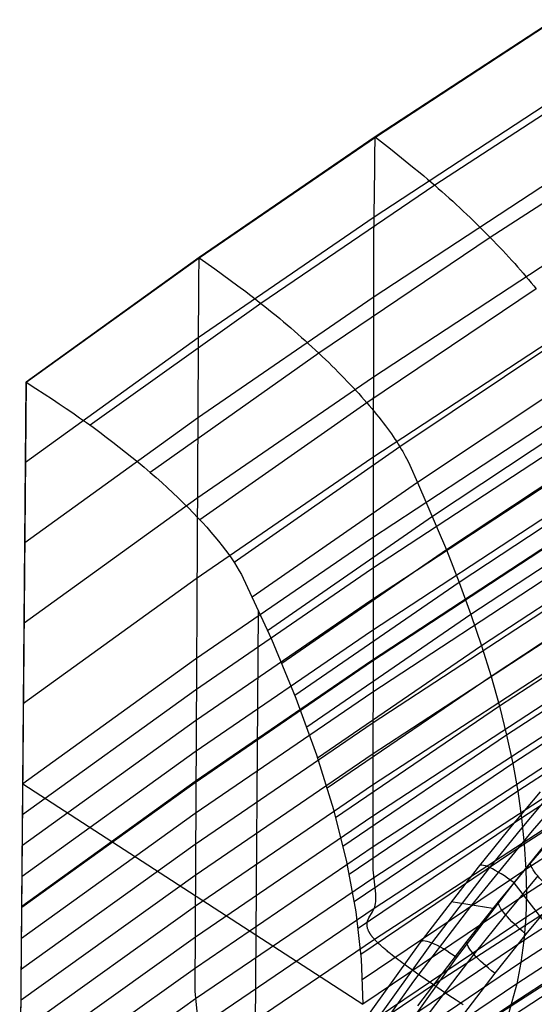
# Model space of a CAD drawing. Extents: x -3677 to -3089, y -67 to 482.
# Tile 28 of 110: x -3617 to -3591, y 373 to 422. Entities that reach past the tile are written whole.
import ezdxf

# ---------------------------------------------------------------- set-up
doc = ezdxf.new("R2010")
doc.units = 0
doc.layers.add('CURVA_ORIGIN', color=125, linetype='CONTINUOUS')

msp = doc.modelspace()

# ---------------------------------------------------------------- linework, layer by layer
at = {"layer": 'CURVA_ORIGIN'}
for p, q in [((-3590.001, 422.196, 449.206), (-3598.957, 416.331, 451.112)), ((-3598.947, 416.32, 451.116), (-3589.987, 422.18, 449.211)), ((-3587.147, 419.646, 449.799), (-3595.98, 413.907, 451.663)), ((-3590.065, 418.174, 436.844), (-3599.012, 412.309, 438.75)), ((-3584.485, 416.918, 449.265), (-3593.2, 411.294, 451.092)), ((-3598.957, 416.331, 451.112), (-3607.778, 410.284, 453.077)), ((-3607.772, 410.279, 453.079), (-3598.947, 416.32, 451.116)), ((-3598.968, 415.936, 448.977), (-3598.964, 416.1, 449.705)), ((-3598.964, 416.1, 449.705), (-3598.962, 416.17, 450.063)), ((-3598.962, 416.17, 450.063), (-3598.961, 416.232, 450.417)), ((-3598.961, 416.232, 450.417), (-3598.959, 416.286, 450.767)), ((-3598.959, 416.286, 450.767), (-3598.957, 416.331, 451.112)), ((-3598.947, 416.32, 451.116), (-3598.202, 415.731, 451.303)), ((-3598.975, 415.527, 447.479), (-3598.972, 415.744, 448.234)), ((-3598.972, 415.744, 448.234), (-3598.968, 415.936, 448.977)), ((-3598.202, 415.731, 451.303), (-3597.457, 415.135, 451.473)), ((-3598.986, 414.753, 445.151), (-3598.979, 415.287, 446.713)), ((-3598.979, 415.287, 446.713), (-3598.975, 415.527, 447.479)), ((-3597.457, 415.135, 451.473), (-3597.085, 414.834, 451.543)), ((-3599.025, 411.191, 435.602), (-3598.986, 414.753, 445.151)), ((-3597.085, 414.834, 451.543), (-3596.715, 414.529, 451.6)), ((-3590.12, 414.151, 424.482), (-3599.061, 408.287, 426.388)), ((-3596.715, 414.529, 451.6), (-3596.531, 414.375, 451.623)), ((-3596.531, 414.375, 451.623), (-3596.347, 414.22, 451.641)), ((-3596.347, 414.22, 451.641), (-3596.163, 414.064, 451.655)), ((-3595.98, 413.907, 451.663), (-3604.683, 407.994, 453.584)), ((-3596.163, 414.064, 451.655), (-3595.98, 413.907, 451.663)), ((-3595.98, 413.907, 451.663), (-3595.798, 413.749, 451.666)), ((-3595.798, 413.749, 451.666), (-3595.617, 413.59, 451.663)), ((-3595.617, 413.59, 451.663), (-3595.436, 413.43, 451.655)), ((-3595.436, 413.43, 451.655), (-3595.257, 413.269, 451.642)), ((-3595.257, 413.269, 451.642), (-3595.078, 413.106, 451.623)), ((-3595.078, 413.106, 451.623), (-3594.901, 412.944, 451.599)), ((-3594.901, 412.944, 451.599), (-3594.724, 412.78, 451.57)), ((-3594.724, 412.78, 451.57), (-3594.549, 412.616, 451.537)), ((-3594.549, 412.616, 451.537), (-3594.375, 412.451, 451.498)), ((-3599.012, 412.309, 438.75), (-3607.823, 406.263, 440.714)), ((-3594.375, 412.451, 451.498), (-3594.203, 412.287, 451.454)), ((-3594.203, 412.287, 451.454), (-3594.032, 412.121, 451.405)), ((-3594.032, 412.121, 451.405), (-3593.862, 411.956, 451.352)), ((-3593.862, 411.956, 451.352), (-3593.694, 411.79, 451.294)), ((-3593.694, 411.79, 451.294), (-3593.528, 411.625, 451.231)), ((-3593.528, 411.625, 451.231), (-3593.363, 411.459, 451.164)), ((-3593.2, 411.294, 451.092), (-3601.788, 405.5, 452.974)), ((-3599.064, 379.635, 338.142), (-3599.025, 411.191, 435.602)), ((-3593.363, 411.459, 451.164), (-3593.2, 411.294, 451.092)), ((-3593.2, 411.294, 451.092), (-3593.04, 411.128, 451.016)), ((-3593.04, 411.128, 451.016), (-3592.881, 410.963, 450.935)), ((-3592.881, 410.963, 450.935), (-3592.724, 410.799, 450.85)), ((-3592.724, 410.799, 450.85), (-3592.569, 410.635, 450.761)), ((-3592.569, 410.635, 450.761), (-3592.416, 410.471, 450.668)), ((-3607.778, 410.284, 453.077), (-3616.451, 404.048, 455.103)), ((-3616.451, 404.048, 455.103), (-3607.772, 410.279, 453.079)), ((-3607.781, 410.111, 452.344), (-3607.778, 410.284, 453.077)), ((-3607.772, 410.279, 453.079), (-3606.997, 409.722, 453.256)), ((-3590.163, 410.13, 412.12), (-3599.102, 404.266, 414.025)), ((-3592.416, 410.471, 450.668), (-3592.266, 410.308, 450.57)), ((-3592.266, 410.308, 450.57), (-3592.117, 410.145, 450.468)), ((-3592.117, 410.145, 450.468), (-3591.971, 409.983, 450.361)), ((-3607.789, 409.493, 450.095), (-3607.784, 409.921, 451.602)), ((-3607.784, 409.921, 451.602), (-3607.781, 410.111, 452.344)), ((-3606.997, 409.722, 453.256), (-3606.221, 409.158, 453.415)), ((-3591.971, 409.983, 450.361), (-3591.828, 409.822, 450.251)), ((-3591.828, 409.822, 450.251), (-3591.686, 409.661, 450.136)), ((-3591.686, 409.661, 450.136), (-3591.548, 409.501, 450.017)), ((-3607.795, 409.014, 448.562), (-3607.789, 409.493, 450.095)), ((-3606.221, 409.158, 453.415), (-3605.834, 408.873, 453.48)), ((-3591.548, 409.501, 450.017), (-3591.411, 409.342, 449.894)), ((-3591.411, 409.342, 449.894), (-3591.277, 409.185, 449.767)), ((-3591.277, 409.185, 449.767), (-3591.146, 409.028, 449.636)), ((-3607.98, 373.568, 340.113), (-3607.795, 409.014, 448.562)), ((-3605.834, 408.873, 453.48), (-3605.448, 408.584, 453.532)), ((-3590.892, 408.717, 449.362), (-3599.385, 403.023, 451.211)), ((-3591.146, 409.028, 449.636), (-3591.017, 408.872, 449.501)), ((-3591.017, 408.872, 449.501), (-3590.892, 408.717, 449.362)), ((-3599.061, 408.287, 426.388), (-3607.865, 402.242, 428.352)), ((-3605.448, 408.584, 453.532), (-3605.256, 408.438, 453.552)), ((-3605.256, 408.438, 453.552), (-3605.064, 408.291, 453.567)), ((-3605.064, 408.291, 453.567), (-3604.873, 408.144, 453.578)), ((-3604.683, 407.994, 453.584), (-3613.242, 401.899, 455.564)), ((-3604.873, 408.144, 453.578), (-3604.683, 407.994, 453.584)), ((-3604.683, 407.994, 453.584), (-3604.493, 407.844, 453.584)), ((-3604.493, 407.844, 453.584), (-3604.304, 407.693, 453.579)), ((-3604.304, 407.693, 453.579), (-3604.116, 407.54, 453.568)), ((-3604.116, 407.54, 453.568), (-3603.929, 407.387, 453.552)), ((-3603.929, 407.387, 453.552), (-3603.743, 407.232, 453.531)), ((-3603.743, 407.232, 453.531), (-3603.558, 407.077, 453.505)), ((-3603.558, 407.077, 453.505), (-3603.374, 406.921, 453.473)), ((-3603.374, 406.921, 453.473), (-3603.192, 406.765, 453.437)), ((-3603.192, 406.765, 453.437), (-3603.011, 406.608, 453.396)), ((-3607.823, 406.263, 440.714), (-3616.483, 400.026, 442.741)), ((-3603.011, 406.608, 453.396), (-3602.831, 406.45, 453.349)), ((-3602.831, 406.45, 453.349), (-3602.653, 406.292, 453.298)), ((-3602.653, 406.292, 453.298), (-3602.476, 406.134, 453.243)), ((-3589.292, 406.447, 446.653), (-3597.726, 400.82, 448.48)), ((-3602.476, 406.134, 453.243), (-3602.301, 405.976, 453.182)), ((-3602.301, 405.976, 453.182), (-3602.128, 405.817, 453.117)), ((-3602.128, 405.817, 453.117), (-3601.957, 405.659, 453.048)), ((-3590.191, 406.11, 399.757), (-3599.131, 400.245, 401.663)), ((-3601.788, 405.5, 452.974), (-3610.236, 399.532, 454.912)), ((-3601.957, 405.659, 453.048), (-3601.788, 405.5, 452.974)), ((-3601.788, 405.5, 452.974), (-3601.62, 405.342, 452.895)), ((-3601.62, 405.342, 452.895), (-3601.455, 405.184, 452.812)), ((-3601.455, 405.184, 452.812), (-3601.291, 405.026, 452.725)), ((-3601.291, 405.026, 452.725), (-3601.13, 404.869, 452.634)), ((-3601.13, 404.869, 452.634), (-3600.971, 404.711, 452.538)), ((-3600.971, 404.711, 452.538), (-3600.815, 404.555, 452.438)), ((-3599.102, 404.266, 414.025), (-3607.902, 398.221, 415.99)), ((-3600.815, 404.555, 452.438), (-3600.66, 404.398, 452.334)), ((-3600.66, 404.398, 452.334), (-3600.508, 404.243, 452.225)), ((-3600.508, 404.243, 452.225), (-3600.359, 404.088, 452.113)), ((-3588.426, 404.624, 443.325), (-3596.835, 399.032, 445.14)), ((-3616.77, 363.83, 331.481), (-3616.451, 404.048, 455.103)), ((-3616.451, 404.048, 455.103), (-3616.768, 367.317, 342.145)), ((-3616.451, 404.048, 455.103), (-3615.958, 403.728, 455.206)), ((-3615.958, 403.728, 455.206), (-3615.128, 403.19, 455.379)), ((-3600.359, 404.088, 452.113), (-3600.212, 403.933, 451.996)), ((-3600.212, 403.933, 451.996), (-3600.067, 403.779, 451.875)), ((-3600.067, 403.779, 451.875), (-3599.926, 403.626, 451.751)), ((-3599.926, 403.626, 451.751), (-3599.786, 403.474, 451.622)), ((-3599.786, 403.474, 451.622), (-3599.65, 403.323, 451.489)), ((-3599.65, 403.323, 451.489), (-3599.516, 403.172, 451.352)), ((-3615.128, 403.19, 455.379), (-3614.787, 402.966, 455.443)), ((-3614.787, 402.966, 455.443), (-3614.446, 402.739, 455.494)), ((-3614.446, 402.739, 455.494), (-3614.106, 402.507, 455.531)), ((-3599.385, 403.023, 451.211), (-3607.744, 397.159, 453.115)), ((-3599.516, 403.172, 451.352), (-3599.385, 403.023, 451.211)), ((-3599.385, 403.023, 451.211), (-3599.258, 402.874, 451.066)), ((-3599.258, 402.874, 451.066), (-3599.133, 402.727, 450.918)), ((-3587.696, 402.889, 439.908), (-3596.084, 397.326, 441.714)), ((-3614.106, 402.507, 455.531), (-3613.767, 402.272, 455.555)), ((-3613.767, 402.272, 455.555), (-3613.429, 402.034, 455.564)), ((-3599.133, 402.727, 450.918), (-3599.011, 402.58, 450.766)), ((-3599.011, 402.58, 450.766), (-3598.892, 402.436, 450.61)), ((-3598.892, 402.436, 450.61), (-3598.776, 402.292, 450.45)), ((-3598.776, 402.292, 450.45), (-3598.663, 402.15, 450.287)), ((-3607.865, 402.242, 428.352), (-3616.515, 396.004, 430.379)), ((-3613.429, 402.034, 455.564), (-3613.094, 401.792, 455.56)), ((-3613.094, 401.792, 455.56), (-3612.761, 401.548, 455.542)), ((-3590.2, 402.093, 387.393), (-3599.147, 396.226, 389.299)), ((-3598.663, 402.15, 450.287), (-3598.554, 402.009, 450.12)), ((-3598.554, 402.009, 450.12), (-3598.448, 401.87, 449.951)), ((-3598.448, 401.87, 449.951), (-3598.345, 401.732, 449.777)), ((-3612.761, 401.548, 455.542), (-3612.432, 401.301, 455.511)), ((-3612.432, 401.301, 455.511), (-3612.105, 401.052, 455.466)), ((-3598.345, 401.732, 449.777), (-3598.246, 401.596, 449.601)), ((-3598.246, 401.596, 449.601), (-3598.15, 401.462, 449.422)), ((-3598.15, 401.462, 449.422), (-3598.058, 401.33, 449.239)), ((-3598.058, 401.33, 449.239), (-3597.969, 401.199, 449.054)), ((-3612.105, 401.052, 455.466), (-3611.782, 400.802, 455.407)), ((-3611.782, 400.802, 455.407), (-3611.463, 400.55, 455.334)), ((-3597.726, 400.82, 448.48), (-3606.028, 395.029, 450.361)), ((-3597.969, 401.199, 449.054), (-3597.884, 401.071, 448.865)), ((-3597.884, 401.071, 448.865), (-3597.803, 400.944, 448.674)), ((-3597.803, 400.944, 448.674), (-3597.726, 400.82, 448.48)), ((-3597.726, 400.82, 448.48), (-3597.652, 400.698, 448.284)), ((-3587.019, 401.194, 436.47), (-3595.389, 395.658, 438.268)), ((-3611.463, 400.55, 455.334), (-3611.148, 400.296, 455.249)), ((-3611.148, 400.296, 455.249), (-3610.838, 400.041, 455.149)), ((-3590.198, 400.548, 382.638), (-3599.149, 394.681, 384.544)), ((-3597.652, 400.698, 448.284), (-3597.582, 400.578, 448.085)), ((-3597.582, 400.578, 448.085), (-3597.451, 400.343, 447.68)), ((-3597.451, 400.343, 447.68), (-3597.332, 400.115, 447.268)), ((-3610.838, 400.041, 455.149), (-3610.533, 399.786, 455.037)), ((-3610.533, 399.786, 455.037), (-3610.234, 399.531, 454.911)), ((-3599.131, 400.245, 401.663), (-3607.932, 394.2, 403.627)), ((-3597.332, 400.115, 447.268), (-3597.222, 399.892, 446.849)), ((-3597.222, 399.892, 446.849), (-3596.835, 399.032, 445.14)), ((-3610.234, 399.531, 454.911), (-3609.941, 399.275, 454.773)), ((-3586.394, 399.533, 432.997), (-3594.748, 394.021, 434.787)), ((-3609.941, 399.275, 454.773), (-3609.653, 399.02, 454.621)), ((-3609.653, 399.02, 454.621), (-3609.373, 398.765, 454.457)), ((-3596.835, 399.032, 445.14), (-3605.116, 393.278, 447.008)), ((-3590.193, 399.004, 377.882), (-3599.149, 393.136, 379.789)), ((-3596.835, 399.032, 445.14), (-3595.389, 395.658, 438.268)), ((-3609.373, 398.765, 454.457), (-3609.099, 398.511, 454.281)), ((-3609.099, 398.511, 454.281), (-3608.832, 398.258, 454.092)), ((-3607.902, 398.221, 415.99), (-3616.547, 391.982, 418.017)), ((-3608.832, 398.258, 454.092), (-3608.573, 398.007, 453.891)), ((-3608.573, 398.007, 453.891), (-3608.321, 397.757, 453.679)), ((-3585.822, 397.906, 429.494), (-3594.162, 392.417, 431.276)), ((-3608.321, 397.757, 453.679), (-3608.078, 397.509, 453.455)), ((-3608.078, 397.509, 453.455), (-3607.843, 397.264, 453.22)), ((-3596.084, 397.326, 441.714), (-3604.348, 391.604, 443.572)), ((-3590.184, 397.46, 373.126), (-3599.146, 391.591, 375.034)), ((-3607.843, 397.264, 453.22), (-3607.617, 397.022, 452.974)), ((-3607.617, 397.022, 452.974), (-3607.399, 396.782, 452.717)), ((-3607.399, 396.782, 452.717), (-3607.191, 396.545, 452.449)), ((-3607.191, 396.545, 452.449), (-3606.993, 396.312, 452.172)), ((-3599.147, 396.226, 389.299), (-3607.956, 390.179, 391.265)), ((-3606.993, 396.312, 452.172), (-3606.804, 396.083, 451.885)), ((-3606.804, 396.083, 451.885), (-3606.624, 395.858, 451.589)), ((-3606.624, 395.858, 451.589), (-3606.455, 395.637, 451.283)), ((-3590.172, 395.972, 368.538), (-3599.14, 390.101, 370.446)), ((-3590.171, 395.917, 368.37), (-3599.14, 390.046, 370.278)), ((-3585.305, 396.32, 425.97), (-3593.632, 390.851, 427.746)), ((-3606.455, 395.637, 451.283), (-3606.297, 395.42, 450.969)), ((-3606.297, 395.42, 450.969), (-3606.149, 395.208, 450.647)), ((-3595.389, 395.658, 438.268), (-3603.639, 389.965, 440.116)), ((-3595.389, 395.658, 438.268), (-3594.748, 394.021, 434.787)), ((-3606.149, 395.208, 450.647), (-3606.011, 395.002, 450.317)), ((-3606.011, 395.002, 450.317), (-3605.884, 394.801, 449.979)), ((-3599.149, 394.681, 384.544), (-3607.962, 388.633, 386.51)), ((-3605.884, 394.801, 449.979), (-3605.769, 394.605, 449.634)), ((-3605.769, 394.605, 449.634), (-3605.664, 394.415, 449.282)), ((-3605.664, 394.415, 449.282), (-3605.571, 394.231, 448.924)), ((-3590.154, 394.375, 363.614), (-3599.131, 388.502, 365.523)), ((-3584.841, 394.772, 422.421), (-3593.158, 389.32, 424.192)), ((-3607.932, 394.2, 403.627), (-3616.578, 387.96, 405.655)), ((-3605.571, 394.231, 448.924), (-3604.159, 391.176, 442.678)), ((-3594.748, 394.021, 434.787), (-3602.985, 388.355, 436.627)), ((-3594.748, 394.021, 434.787), (-3594.162, 392.417, 431.276)), ((-3599.149, 393.136, 379.789), (-3607.968, 387.086, 381.755)), ((-3584.432, 393.262, 418.85), (-3592.74, 387.827, 420.615)), ((-3605.057, 360.132, 345.826), (-3604.799, 392.599, 445.626)), ((-3594.162, 392.417, 431.276), (-3602.388, 386.776, 433.108)), ((-3590.134, 392.833, 358.858), (-3599.119, 386.958, 360.767)), ((-3594.162, 392.417, 431.276), (-3593.632, 390.851, 427.746)), ((-3599.146, 391.591, 375.034), (-3607.971, 385.54, 377)), ((-3584.077, 391.792, 415.256), (-3592.377, 386.37, 417.017)), ((-3604.159, 391.176, 442.678), (-3602.935, 388.226, 436.343)), ((-3590.111, 391.291, 354.102), (-3599.106, 385.414, 356.011)), ((-3593.632, 390.851, 427.746), (-3601.848, 385.232, 429.57)), ((-3593.632, 390.851, 427.746), (-3593.158, 389.32, 424.192)), ((-3607.956, 390.179, 391.265), (-3616.61, 383.939, 393.292)), ((-3599.14, 390.101, 370.446), (-3607.973, 384.049, 372.413)), ((-3599.14, 390.046, 370.278), (-3607.973, 383.994, 372.245)), ((-3583.776, 390.364, 411.647), (-3592.072, 384.953, 413.405)), ((-3590.085, 389.749, 349.345), (-3599.09, 383.871, 351.256)), ((-3593.158, 389.32, 424.192), (-3601.366, 383.721, 426.01)), ((-3593.158, 389.32, 424.192), (-3592.74, 387.827, 420.615)), ((-3583.53, 388.974, 408.015), (-3591.822, 383.572, 409.77)), ((-3607.962, 388.633, 386.51), (-3616.623, 382.392, 388.538)), ((-3599.131, 388.502, 365.523), (-3607.974, 382.448, 367.49)), ((-3602.935, 388.226, 436.343), (-3601.899, 385.384, 429.924)), ((-3590.057, 388.208, 344.589), (-3599.073, 382.327, 346.5)), ((-3592.74, 387.827, 420.615), (-3600.941, 382.245, 422.428)), ((-3592.74, 387.827, 420.615), (-3592.377, 386.37, 417.017)), ((-3583.339, 387.624, 404.363), (-3591.628, 382.229, 406.116)), ((-3607.968, 387.086, 381.755), (-3616.635, 380.845, 383.783)), ((-3599.119, 386.958, 360.767), (-3607.973, 380.902, 362.735)), ((-3590.028, 386.667, 339.832), (-3599.055, 380.784, 341.744)), ((-3592.377, 386.37, 417.017), (-3600.574, 380.803, 418.825)), ((-3592.377, 386.37, 417.017), (-3592.072, 384.953, 413.405)), ((-3583.202, 386.315, 400.691), (-3591.492, 380.924, 402.443)), ((-3607.971, 385.54, 377), (-3616.647, 379.298, 379.028)), ((-3599.106, 385.414, 356.011), (-3607.971, 379.357, 357.98)), ((-3601.899, 385.384, 429.924), (-3601.054, 382.654, 423.431)), ((-3589.998, 385.126, 335.075), (-3599.036, 379.24, 336.988)), ((-3583.121, 385.046, 397.003), (-3591.411, 379.658, 398.754)), ((-3592.072, 384.953, 413.405), (-3600.265, 379.398, 415.209)), ((-3592.072, 384.953, 413.405), (-3591.822, 383.572, 409.77)), ((-3607.973, 384.049, 372.413), (-3616.659, 377.806, 374.442)), ((-3607.973, 383.994, 372.245), (-3616.66, 377.751, 374.274)), ((-3616.61, 383.939, 393.292), (-3599.586, 372.902, 396.839)), ((-3599.09, 383.871, 351.256), (-3607.968, 377.811, 353.225)), ((-3591.822, 383.572, 409.77), (-3600.013, 378.028, 411.571)), ((-3589.967, 383.585, 330.319), (-3599.017, 377.697, 332.232)), ((-3592.247, 381.672, 175.328), (-3590.676, 383.544, 174.802)), ((-3591.822, 383.572, 409.77), (-3591.628, 382.229, 406.116)), ((-3583.094, 383.819, 393.299), (-3591.388, 378.431, 395.05)), ((-3591.685, 381.629, 176.807), (-3590.123, 383.488, 176.283)), ((-3591.086, 381.582, 166.465), (-3589.517, 383.401, 165.954)), ((-3601.054, 382.654, 423.431), (-3600.399, 380.038, 416.868)), ((-3583.123, 382.636, 389.584), (-3591.421, 377.246, 391.336)), ((-3607.974, 382.448, 367.49), (-3616.672, 376.205, 369.519)), ((-3599.073, 382.327, 346.5), (-3607.964, 376.265, 348.47)), ((-3591.628, 382.229, 406.116), (-3599.819, 376.693, 407.914)), ((-3589.936, 382.044, 325.562), (-3598.997, 376.154, 327.476)), ((-3591.628, 382.229, 406.116), (-3591.492, 380.924, 402.443)), ((-3594.122, 377.868, 167.52), (-3591.086, 381.582, 166.465)), ((-3593.783, 379.776, 175.864), (-3592.247, 381.672, 175.328)), ((-3593.213, 379.744, 177.342), (-3591.685, 381.629, 176.807)), ((-3589.518, 381.913, 157.261), (-3591.173, 379.991, 157.799)), ((-3583.207, 381.495, 385.856), (-3591.511, 376.101, 387.609)), ((-3607.973, 380.902, 362.735), (-3616.684, 374.658, 364.764)), ((-3599.055, 380.784, 341.744), (-3607.96, 374.719, 343.715)), ((-3591.492, 380.924, 402.443), (-3599.684, 375.393, 404.24)), ((-3592.006, 378.978, 178.026), (-3590.496, 380.843, 177.495)), ((-3591.492, 380.924, 402.443), (-3591.411, 379.658, 398.754)), ((-3583.346, 380.397, 382.118), (-3591.658, 374.996, 383.873)), ((-3600.399, 380.038, 416.868), (-3599.936, 377.539, 410.244)), ((-3591.411, 379.658, 398.754), (-3599.606, 374.13, 400.55)), ((-3598.936, 378.433, 334.747), (-3599.064, 379.635, 338.142)), ((-3596.705, 375.975, 176.945), (-3593.783, 379.776, 175.864)), ((-3596.122, 375.964, 178.421), (-3593.213, 379.744, 177.342)), ((-3587.112, 379.642, 326.567), (-3596.043, 373.875, 328.441)), ((-3591.173, 379.991, 157.799), (-3592.792, 378.04, 158.349)), ((-3591.411, 379.658, 398.754), (-3591.388, 378.431, 395.05)), ((-3607.971, 379.357, 357.98), (-3616.696, 373.111, 360.01)), ((-3599.036, 379.24, 336.988), (-3607.955, 373.174, 338.96)), ((-3590.821, 379.331, 156.518), (-3592.435, 377.384, 157.069)), ((-3583.54, 379.343, 378.372), (-3591.861, 373.934, 380.129)), ((-3594.883, 375.237, 179.095), (-3592.006, 378.978, 178.026)), ((-3579.19, 362.505, 180.176), (-3592.006, 378.978, 178.026)), ((-3591.388, 378.431, 395.05), (-3599.586, 372.904, 396.846)), ((-3598.927, 378.237, 334.162), (-3598.936, 378.433, 334.747)), ((-3598.934, 378.048, 333.553), (-3598.928, 378.142, 333.861)), ((-3598.928, 378.142, 333.861), (-3598.927, 378.237, 334.162)), ((-3583.789, 378.333, 374.617), (-3592.121, 372.913, 376.378)), ((-3591.388, 378.431, 395.05), (-3591.421, 377.246, 391.336)), ((-3589.811, 378.347, 156.058), (-3591.411, 376.418, 156.605)), ((-3607.968, 377.811, 353.225), (-3616.709, 371.564, 355.255)), ((-3599.017, 377.697, 332.232), (-3607.949, 371.628, 334.205)), ((-3599.098, 377.537, 331.512), (-3599.017, 377.697, 332.232)), ((-3599.017, 377.697, 332.232), (-3598.986, 377.781, 332.578)), ((-3598.986, 377.781, 332.578), (-3598.962, 377.867, 332.912)), ((-3598.962, 377.867, 332.912), (-3598.945, 377.957, 333.237)), ((-3598.945, 377.957, 333.237), (-3598.934, 378.048, 333.553)), ((-3597.023, 374.066, 168.608), (-3594.122, 377.868, 167.52)), ((-3593.064, 377.704, 158.444), (-3595.152, 378.027, 176.361)), ((-3592.792, 378.04, 158.349), (-3594.374, 376.06, 158.911)), ((-3584.46, 377.742, 328.594), (-3593.268, 372.09, 330.43)), ((-3599.936, 377.539, 410.244), (-3599.665, 375.159, 403.565)), ((-3591.421, 377.246, 391.336), (-3599.625, 371.717, 393.133)), ((-3599.346, 377.059, 329.346), (-3599.318, 377.144, 329.687)), ((-3599.318, 377.144, 329.687), (-3599.281, 377.225, 330.041)), ((-3599.281, 377.225, 330.041), (-3599.098, 377.537, 331.512)), ((-3592.435, 377.384, 157.069), (-3594.012, 375.41, 157.631)), ((-3584.028, 377.559, 371.617), (-3592.369, 372.129, 373.381)), ((-3591.421, 377.246, 391.336), (-3591.511, 376.101, 387.609)), ((-3599.368, 376.876, 328.714), (-3599.367, 376.923, 328.865)), ((-3599.365, 376.826, 328.569), (-3599.368, 376.876, 328.714)), ((-3599.367, 376.923, 328.865), (-3599.363, 376.97, 329.02)), ((-3599.362, 376.801, 328.499), (-3599.365, 376.826, 328.569)), ((-3599.363, 376.97, 329.02), (-3599.356, 377.015, 329.181)), ((-3599.357, 376.775, 328.431), (-3599.362, 376.801, 328.499)), ((-3599.352, 376.749, 328.364), (-3599.357, 376.775, 328.431)), ((-3599.356, 377.015, 329.181), (-3599.346, 377.059, 329.346)), ((-3599.346, 376.723, 328.299), (-3599.352, 376.749, 328.364)), ((-3599.338, 376.696, 328.235), (-3599.346, 376.723, 328.299)), ((-3599.33, 376.668, 328.174), (-3599.338, 376.696, 328.235)), ((-3599.32, 376.641, 328.114), (-3599.33, 376.668, 328.174)), ((-3599.308, 376.612, 328.056), (-3599.32, 376.641, 328.114)), ((-3599.296, 376.583, 328), (-3599.308, 376.612, 328.056)), ((-3607.964, 376.265, 348.47), (-3616.721, 370.017, 350.5)), ((-3598.997, 376.154, 327.476), (-3607.944, 370.082, 329.45)), ((-3599.289, 376.568, 327.973), (-3599.296, 376.583, 328)), ((-3599.282, 376.554, 327.946), (-3599.289, 376.568, 327.973)), ((-3599.274, 376.539, 327.92), (-3599.282, 376.554, 327.946)), ((-3599.267, 376.524, 327.894), (-3599.274, 376.539, 327.92)), ((-3599.258, 376.508, 327.869), (-3599.267, 376.524, 327.894)), ((-3599.25, 376.493, 327.845), (-3599.258, 376.508, 327.869)), ((-3599.241, 376.478, 327.821), (-3599.25, 376.493, 327.845)), ((-3599.232, 376.462, 327.797), (-3599.241, 376.478, 327.821)), ((-3599.222, 376.446, 327.774), (-3599.232, 376.462, 327.797)), ((-3599.212, 376.43, 327.752), (-3599.222, 376.446, 327.774)), ((-3599.202, 376.414, 327.73), (-3599.212, 376.43, 327.752)), ((-3599.191, 376.398, 327.709), (-3599.202, 376.414, 327.73)), ((-3599.18, 376.381, 327.688), (-3599.191, 376.398, 327.709)), ((-3599.168, 376.365, 327.668), (-3599.18, 376.381, 327.688)), ((-3599.156, 376.348, 327.649), (-3599.168, 376.365, 327.668)), ((-3599.144, 376.331, 327.63), (-3599.156, 376.348, 327.649)), ((-3599.131, 376.314, 327.612), (-3599.144, 376.331, 327.63)), ((-3599.118, 376.297, 327.594), (-3599.131, 376.314, 327.612)), ((-3599.104, 376.28, 327.577), (-3599.118, 376.297, 327.594)), ((-3599.09, 376.262, 327.561), (-3599.104, 376.28, 327.577)), ((-3599.076, 376.245, 327.545), (-3599.09, 376.262, 327.561)), ((-3599.061, 376.227, 327.53), (-3599.076, 376.245, 327.545)), ((-3599.046, 376.209, 327.516), (-3599.061, 376.227, 327.53)), ((-3599.03, 376.19, 327.502), (-3599.046, 376.209, 327.516)), ((-3599.014, 376.172, 327.489), (-3599.03, 376.19, 327.502)), ((-3598.997, 376.154, 327.476), (-3599.014, 376.172, 327.489)), ((-3598.984, 376.139, 327.467), (-3598.997, 376.154, 327.476)), ((-3598.971, 376.124, 327.458), (-3598.984, 376.139, 327.467)), ((-3598.957, 376.109, 327.45), (-3598.971, 376.124, 327.458)), ((-3591.411, 376.418, 156.605), (-3592.975, 374.462, 157.163)), ((-3591.511, 376.101, 387.609), (-3599.721, 370.567, 389.407)), ((-3599.627, 371.903, 178.107), (-3596.705, 375.975, 176.945)), ((-3599.032, 371.913, 179.581), (-3596.122, 375.964, 178.421)), ((-3598.943, 376.095, 327.442), (-3598.957, 376.109, 327.45)), ((-3598.928, 376.08, 327.434), (-3598.943, 376.095, 327.442)), ((-3598.914, 376.064, 327.427), (-3598.928, 376.08, 327.434)), ((-3598.899, 376.049, 327.42), (-3598.914, 376.064, 327.427)), ((-3598.884, 376.034, 327.414), (-3598.899, 376.049, 327.42)), ((-3598.868, 376.019, 327.408), (-3598.884, 376.034, 327.414)), ((-3598.853, 376.003, 327.402), (-3598.868, 376.019, 327.408)), ((-3598.837, 375.987, 327.397), (-3598.853, 376.003, 327.402)), ((-3598.821, 375.972, 327.392), (-3598.837, 375.987, 327.397)), ((-3598.805, 375.956, 327.388), (-3598.821, 375.972, 327.392)), ((-3598.788, 375.94, 327.384), (-3598.805, 375.956, 327.388)), ((-3598.754, 375.908, 327.376), (-3598.788, 375.94, 327.384)), ((-3598.719, 375.876, 327.37), (-3598.754, 375.908, 327.376)), ((-3598.684, 375.843, 327.366), (-3598.719, 375.876, 327.37)), ((-3598.647, 375.81, 327.363), (-3598.684, 375.843, 327.366)), ((-3598.61, 375.777, 327.361), (-3598.647, 375.81, 327.363)), ((-3598.571, 375.743, 327.361), (-3598.61, 375.777, 327.361)), ((-3598.532, 375.709, 327.362), (-3598.571, 375.743, 327.361)), ((-3598.493, 375.675, 327.364), (-3598.532, 375.709, 327.362)), ((-3598.452, 375.641, 327.367), (-3598.493, 375.675, 327.364)), ((-3598.411, 375.606, 327.372), (-3598.452, 375.641, 327.367)), ((-3594.374, 376.06, 158.911), (-3596.837, 372.831, 159.832)), ((-3591.511, 376.101, 387.609), (-3591.658, 374.996, 383.873)), ((-3599.665, 375.159, 403.565), (-3599.586, 372.902, 396.839)), ((-3598.369, 375.571, 327.378), (-3598.411, 375.606, 327.372)), ((-3598.326, 375.536, 327.385), (-3598.369, 375.571, 327.378)), ((-3598.282, 375.5, 327.393), (-3598.326, 375.536, 327.385)), ((-3598.194, 375.429, 327.412), (-3598.282, 375.5, 327.393)), ((-3598.102, 375.356, 327.436), (-3598.194, 375.429, 327.412)), ((-3598.009, 375.283, 327.463), (-3598.102, 375.356, 327.436)), ((-3597.913, 375.209, 327.495), (-3598.009, 375.283, 327.463)), ((-3597.816, 375.135, 327.529), (-3597.913, 375.209, 327.495)), ((-3597.717, 375.061, 327.567), (-3597.816, 375.135, 327.529)), ((-3597.763, 371.224, 180.246), (-3594.883, 375.237, 179.095)), ((-3594.012, 375.41, 157.631), (-3596.466, 372.189, 158.553)), ((-3607.96, 374.719, 343.715), (-3616.733, 368.47, 345.745)), ((-3591.658, 374.996, 383.873), (-3599.876, 369.456, 385.673)), ((-3597.616, 374.986, 327.609), (-3597.717, 375.061, 327.567)), ((-3597.514, 374.91, 327.652), (-3597.616, 374.986, 327.609)), ((-3597.307, 374.759, 327.748), (-3597.514, 374.91, 327.652)), ((-3597.096, 374.608, 327.852), (-3597.307, 374.759, 327.748)), ((-3591.658, 374.996, 383.873), (-3591.861, 373.934, 380.129)), ((-3596.884, 374.458, 327.963), (-3597.096, 374.608, 327.852)), ((-3596.459, 374.161, 328.199), (-3596.884, 374.458, 327.963)), ((-3596.043, 373.875, 328.441), (-3596.459, 374.161, 328.199)), ((-3592.975, 374.462, 157.163), (-3595.41, 371.27, 158.079)), ((-3596.043, 373.875, 328.441), (-3604.861, 367.933, 330.371)), ((-3591.861, 373.934, 380.129), (-3600.089, 368.385, 381.932)), ((-3599.797, 370.179, 169.723), (-3597.023, 374.066, 168.608)), ((-3595.269, 373.349, 328.912), (-3596.043, 373.875, 328.441)), ((-3591.861, 373.934, 380.129), (-3592.369, 372.129, 373.381)), ((-3607.955, 373.174, 338.96), (-3616.746, 366.924, 340.991)), ((-3607.857, 372.369, 336.717), (-3607.98, 373.568, 340.113)), ((-3594.908, 373.108, 329.145), (-3595.269, 373.349, 328.912)), ((-3592.121, 372.913, 376.378), (-3600.359, 367.352, 378.184)), ((-3594.561, 372.881, 329.381), (-3594.908, 373.108, 329.145))]:
    msp.add_line(p, q, dxfattribs=at)
at = {"layer": 'CURVA_ORIGIN', "extrusion": (-0.607762, -0.763696, 0.217703)}
msp.add_arc((-3046.499, -250.628, 1932.417), 2, 92.9074, 186.2441, dxfattribs=at)
at = {"layer": 'CURVA_ORIGIN', "extrusion": (0.631138, 0.746408, -0.211047)}
msp.add_arc((2985.611, -273.668, -2016.199), 2, 266.7368, 353.8014, dxfattribs=at)
at = {"layer": 'CURVA_ORIGIN', "extrusion": (0.616663, 0.757151, -0.215522)}
msp.add_arc((3022.499, -270.977, -1963.435), 2, 266.9553, 353.939, dxfattribs=at)
at = {"layer": 'CURVA_ORIGIN', "extrusion": (-0.581354, -0.782175, 0.22412)}
msp.add_arc((-3108.977, -240.576, 1836.536), 2, 92.4788, 185.9857, dxfattribs=at)
at = {"layer": 'CURVA_ORIGIN', "extrusion": (0.60244, 0.767393, -0.219486)}
msp.add_arc((3057.464, -266.987, -1911.689), 2, 267.1784, 354.0752, dxfattribs=at)

doc.saveas('drawing.dxf')
